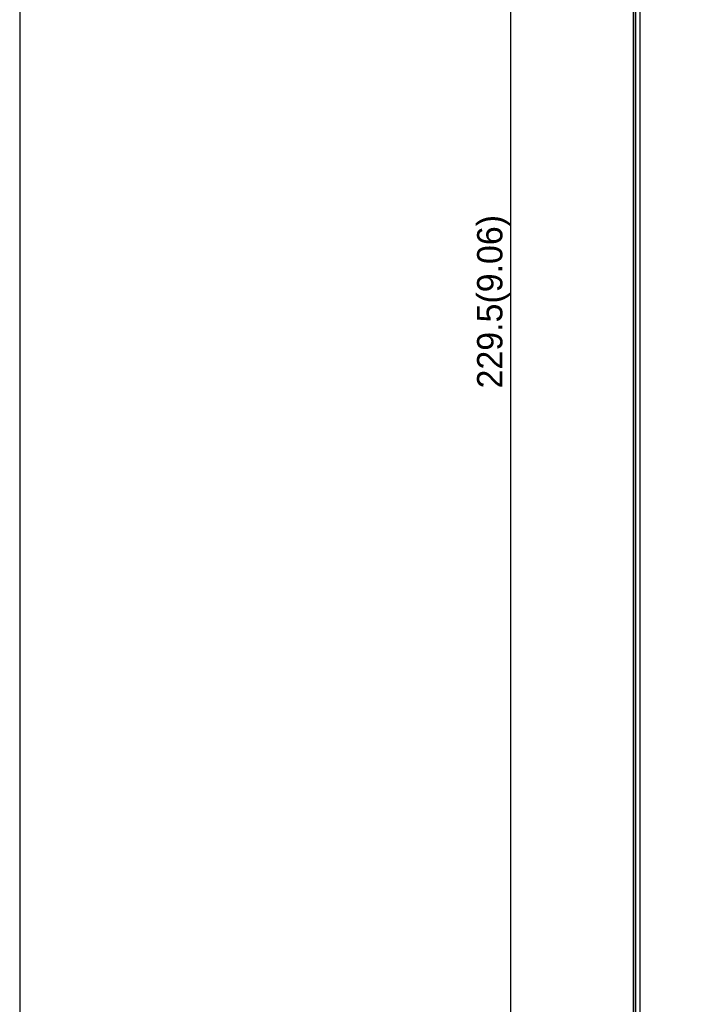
# Model space of a CAD drawing. Extents: x 101 to 1769, y -117 to 553.
# Tile 47 of 60: x 1215 to 1296, y 222 to 338. Entities that reach past the tile are written whole.
import ezdxf

# ---------------------------------------------------------------- set-up
doc = ezdxf.new("R2010")
doc.units = 0
doc.header["$LTSCALE"] = 23.1
doc.header["$MEASUREMENT"] = 0
doc.layers.get('0').update_dxf_attribs({"linetype": 'CONTINUOUS'})
doc.layers.get('Defpoints').update_dxf_attribs({"linetype": 'CONTINUOUS'})
doc.layers.add('AM_5', color=3, linetype='CONTINUOUS', lineweight=15)
doc.dimstyles.get("Standard").update_dxf_attribs({"dimtxt": 3, "dimasz": 2.5, "dimexe": 2, "dimexo": 2, "dimgap": 0.5, "dimtad": 1, "dimdec": 1, "dimzin": 0, "dimdsep": 46, "dimtxsty": 'Standard', "dimcen": 3, "dimadec": 0, "dimazin": 0, "dimtfac": 1, "dimtdec": 1, "dimtofl": 0, "dimtmove": 1, "dimatfit": 3, "dimfxl": 0, "dimtolj": 1, "dimtzin": 0, "dimarcsym": 0})

# ---------------------------------------------------------------- blocks, each defined once
blk = doc.blocks.new('*D19')
at = {"layer": 'AM_5', "color": 0, "lineweight": -2}
for p, q in [((1294.16, 419.35), (1271.34, 419.35)), ((1273.34, 416.85), (1273.34, 192.35)), ((1294.16, 189.85), (1271.34, 189.85))]:
    blk.add_line(p, q, dxfattribs=at)
at = {"layer": 'AM_5', "color": 0}
for points in [[(1272.92, 416.85), (1273.76, 416.85), (1273.34, 419.35)], [(1272.92, 192.35), (1273.76, 192.35), (1273.34, 189.85)]]:
    blk.add_solid(points, dxfattribs=at)
at = {"layer": 'Defpoints', "color": 0}
for p in [(1296.16, 419.35), (1273.34, 189.85), (1296.16, 189.85)]:
    blk.add_point(p, dxfattribs=at)
at = {"layer": 'AM_5', "color": 0, "insert": (1271.34, 304.6), "char_height": 3, "attachment_point": 5, "rotation": 90}
blk.add_mtext('\\A1;229.5(9.06)', dxfattribs=at)

msp = doc.modelspace()

# ---------------------------------------------------------------- linework, layer by layer
at = {"color": 7, "linetype": 'Continuous'}
for p, q in [((1215.27, 553.4), (1215.27, -117.24)), ((1287.86, 422.48), (1287.86, 186.22)), ((1287.89, 406.49), (1287.89, 200.21)), ((1288.19, 200.48), (1288.19, 406.22)), ((1288.69, 200.48), (1288.69, 406.22))]:
    msp.add_line(p, q, dxfattribs=at)

# ---------------------------------------------------------------- dimensions: what is measured, and where the dimension line sits
at = {"layer": 'AM_5', "color": 7}
dim = msp.add_linear_dim(base=(1273.34, 189.85), p1=(1296.16, 419.35), p2=(1296.16, 189.85), angle=90, text='<>(9.06)', dimstyle='Standard', dxfattribs=at)
dim.commit()
dim.dimension.update_dxf_attribs({"geometry": '*D19', "text_midpoint": (1271.34, 304.6)})

doc.saveas('drawing.dxf')
